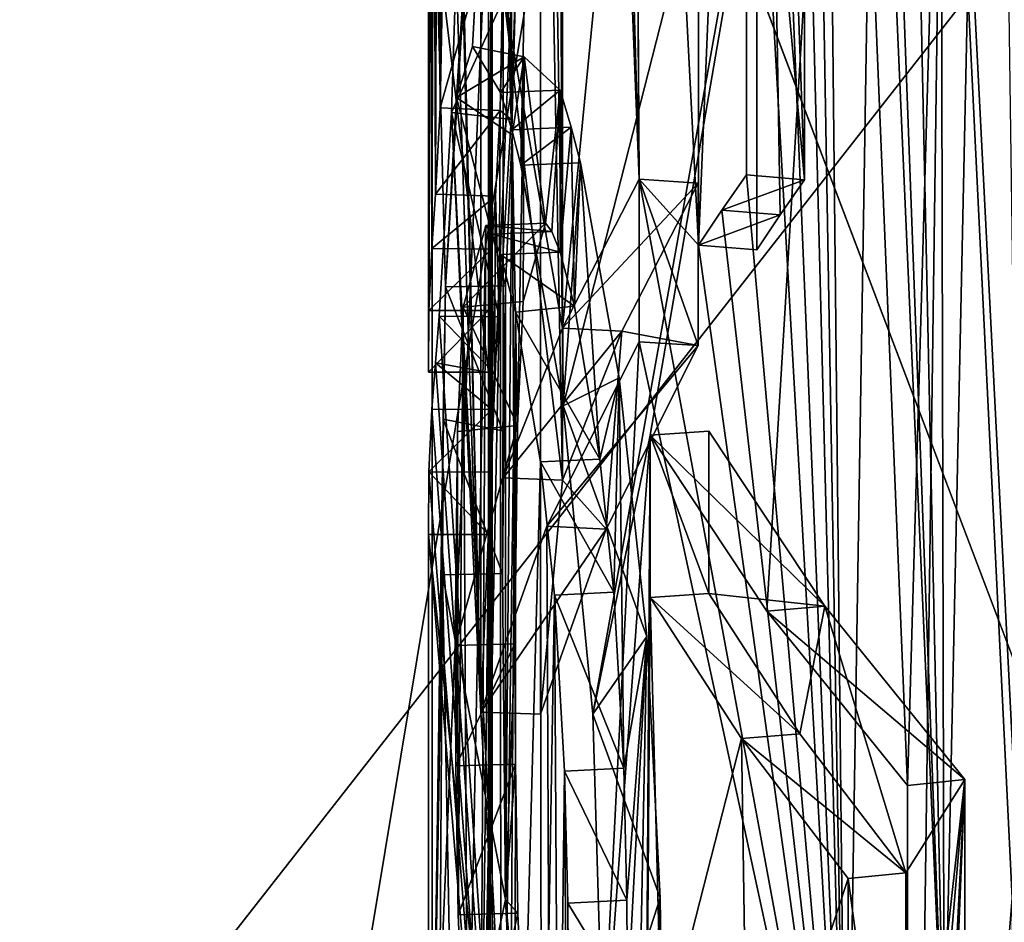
# Model space of a CAD drawing. Header units: millimetres. Extents: x -25 to 87, y -149 to 296.
# Tile 223 of 256: x -7.773 to -7.115, y 232.557 to 233.16. Entities that reach past the tile are written whole.
import ezdxf

# ---------------------------------------------------------------- set-up
doc = ezdxf.new("R2010")
doc.units = ezdxf.units.MM
doc.header["$LTSCALE"] = 65.185185
for name, color, linetype in [('1004', 7, 'CONTINUOUS'), ('1005', 7, 'CONTINUOUS'), ('1009', 7, 'CONTINUOUS'), ('1010', 7, 'CONTINUOUS'), ('1022', 7, 'CONTINUOUS'), ('1680', 7, 'CONTINUOUS'), ('1681', 7, 'CONTINUOUS'), ('1691', 7, 'CONTINUOUS'), ('1782', 7, 'CONTINUOUS'), ('1798', 7, 'CONTINUOUS'), ('1811', 7, 'CONTINUOUS'), ('1817', 7, 'CONTINUOUS'), ('1820', 7, 'CONTINUOUS'), ('1821', 7, 'CONTINUOUS'), ('1824', 7, 'CONTINUOUS'), ('1831', 7, 'CONTINUOUS'), ('1838', 7, 'CONTINUOUS'), ('1848', 7, 'CONTINUOUS'), ('1849', 7, 'CONTINUOUS'), ('1856', 7, 'CONTINUOUS'), ('1863', 7, 'CONTINUOUS'), ('1874', 7, 'CONTINUOUS'), ('1903', 7, 'CONTINUOUS'), ('1909', 7, 'CONTINUOUS'), ('1939', 7, 'CONTINUOUS'), ('1940', 7, 'CONTINUOUS'), ('1956', 7, 'CONTINUOUS'), ('1957', 7, 'CONTINUOUS'), ('1958', 7, 'CONTINUOUS'), ('1960', 7, 'CONTINUOUS'), ('1976', 7, 'CONTINUOUS'), ('1984', 7, 'CONTINUOUS'), ('2001', 7, 'CONTINUOUS'), ('2023', 7, 'CONTINUOUS'), ('2034', 7, 'CONTINUOUS'), ('2063', 7, 'CONTINUOUS'), ('2070', 7, 'CONTINUOUS'), ('2102', 7, 'CONTINUOUS'), ('2117', 7, 'CONTINUOUS'), ('2133', 7, 'CONTINUOUS'), ('2156', 7, 'CONTINUOUS'), ('2187', 7, 'CONTINUOUS'), ('2188', 7, 'CONTINUOUS'), ('2206', 7, 'CONTINUOUS'), ('2208', 7, 'CONTINUOUS'), ('2221', 7, 'CONTINUOUS'), ('3531', 7, 'CONTINUOUS')]:
    doc.layers.add(name, color=color, linetype=linetype)

msp = doc.modelspace()

# ---------------------------------------------------------------- linework, layer by layer
at = {"layer": '1004', "linetype": 'CONTINUOUS'}
for points in [[(-8.21977, 247.73372, 5.58661), (-8.21977, 228.45008, -2.1334), (-4.73276, 249.42289, 2.55063), (-8.21977, 247.73372, 5.58661)], [(-4.73276, 249.42289, 2.55063), (-8.21977, 228.45008, -2.1334), (-4.73276, 229.32263, -5.4963), (-4.73276, 249.42289, 2.55063)], [(-8.22973, 232.65319, 145.43627), (-4.75, 247.00161, 134.15367), (-8.22973, 248.97586, 137.02134), (-8.22973, 232.65319, 145.43627)], [(-6.71927, 231.97939, 143.58501), (-4.75, 247.00161, 134.15367), (-8.22973, 232.65319, 145.43627), (-6.71927, 231.97939, 143.58501)], [(-4.75, 241.41795, 16.93805), (-4.75, 225.18763, 10.44041), (-8.22973, 243.11066, 13.8957), (-4.75, 241.41795, 16.93805)], [(-8.22973, 243.11066, 13.8957), (-4.75, 225.18763, 10.44041), (-8.22973, 226.06201, 7.07045), (-8.22973, 243.11066, 13.8957)]]:
    msp.add_3dface(points, dxfattribs=at)
at = {"layer": '1005', "linetype": 'CONTINUOUS'}
for points in [[(-4.75047, 250.24173, 1.07892), (-4.75047, 229.74561, -7.12649), (-8.58782, 248.76003, 3.742), (-4.75047, 250.24173, 1.07892)], [(-8.58782, 248.76003, 3.742), (-4.75047, 229.74561, -7.12649), (-8.58782, 228.98023, -4.17664), (-8.58782, 248.76003, 3.742)], [(-8.60322, 231.93193, 143.45461), (-8.60322, 247.78003, 135.28435), (-6.86032, 231.33541, 141.81571), (-8.60322, 231.93193, 143.45461)], [(-6.86032, 231.33541, 141.81571), (-8.60322, 247.78003, 135.28435), (-4.77272, 230.88667, 140.58279), (-6.86032, 231.33541, 141.81571)], [(-4.77272, 230.88667, 140.58279), (-8.60322, 247.78003, 135.28435), (-4.77272, 246.04702, 132.76708), (-4.77272, 230.88667, 140.58279)], [(-8.60322, 242.08536, 15.7385), (-8.60322, 225.53238, 9.11169), (-4.77272, 240.59948, 18.4091), (-8.60322, 242.08536, 15.7385)], [(-4.77272, 240.59948, 18.4091), (-8.60322, 225.53238, 9.11169), (-4.77272, 224.76484, 12.06987), (-4.77272, 240.59948, 18.4091)]]:
    msp.add_3dface(points, dxfattribs=at)
at = {"layer": '1009', "linetype": 'CONTINUOUS'}
msp.add_3dface([(-6.71927, 231.97939, 143.58501), (-8.22973, 232.65319, 145.43627), (-8.22726, 230.77234, 146.11629), (-6.71927, 231.97939, 143.58501)], dxfattribs=at)
at = {"layer": '1010', "linetype": 'CONTINUOUS'}
for points in [[(-6.84101, 237.22247, 157.99025), (-8.58782, 236.62729, 156.35503), (-4.77272, 226.57758, 163.24457), (-6.84101, 237.22247, 157.99025)], [(-4.77272, 226.57758, 163.24457), (-8.58782, 236.62729, 156.35503), (-8.60015, 225.53365, 160.37637), (-4.77272, 226.57758, 163.24457)]]:
    msp.add_3dface(points, dxfattribs=at)
at = {"layer": '1022', "linetype": 'CONTINUOUS'}
for points in [[(-8.22726, 230.77234, 146.11629), (-8.22726, 234.02151, 155.04331), (-7.75, 232.39693, 150.5798), (-8.22726, 230.77234, 146.11629)], [(-7.75, 232.39693, 150.5798), (-8.22726, 234.02151, 155.04331), (-6.7117, 233.72225, 154.22111), (-7.75, 232.39693, 150.5798)]]:
    msp.add_3dface(points, dxfattribs=at)
at = {"layer": '1680', "color": 9, "linetype": 'CONTINUOUS'}
for points in [[(-7.3985, 233.06448, 149.31952), (-7.43817, 233.06273, 149.3147), (-7.40995, 232.90228, 149.1628), (-7.3985, 233.06448, 149.31952)], [(-7.37266, 232.92085, 149.17789), (-7.3985, 233.06448, 149.31952), (-7.40995, 232.90228, 149.1628), (-7.37266, 232.92085, 149.17789)], [(-7.35416, 232.74824, 149.11939), (-7.37266, 232.92085, 149.17789), (-7.40995, 232.90228, 149.1628), (-7.35416, 232.74824, 149.11939)], [(-7.39011, 232.69642, 149.10952), (-7.35416, 232.74824, 149.11939), (-7.40995, 232.90228, 149.1628), (-7.39011, 232.69642, 149.10952)], [(-7.34514, 232.57375, 149.1277), (-7.35416, 232.74824, 149.11939), (-7.39011, 232.69642, 149.10952), (-7.34514, 232.57375, 149.1277)], [(-7.38301, 232.45639, 149.15397), (-7.34514, 232.57375, 149.1277), (-7.39011, 232.69642, 149.10952), (-7.38301, 232.45639, 149.15397)], [(-7.34364, 232.4588, 149.16058), (-7.34514, 232.57375, 149.1277), (-7.38301, 232.45639, 149.15397), (-7.34364, 232.4588, 149.16058)]]:
    msp.add_3dface(points, dxfattribs=at)
at = {"layer": '1681', "color": 9, "linetype": 'CONTINUOUS'}
for points in [[(-7.45172, 233.11142, 149.4156), (-7.44429, 233.08648, 149.35785), (-7.41198, 233.11297, 149.41986), (-7.45172, 233.11142, 149.4156)], [(-7.41198, 233.11297, 149.41986), (-7.44429, 233.08648, 149.35785), (-7.40458, 233.08811, 149.36236), (-7.41198, 233.11297, 149.41986)], [(-7.44429, 233.08648, 149.35785), (-7.43817, 233.06273, 149.3147), (-7.40458, 233.08811, 149.36236), (-7.44429, 233.08648, 149.35785)], [(-7.43817, 233.06273, 149.3147), (-7.3985, 233.06448, 149.31952), (-7.40458, 233.08811, 149.36236), (-7.43817, 233.06273, 149.3147)]]:
    msp.add_3dface(points, dxfattribs=at)
at = {"layer": '1691', "color": 9, "linetype": 'CONTINUOUS'}
for points in [[(-7.35918, 233.05343, 151.88021), (-7.31993, 233.05079, 151.87296), (-7.31993, 232.94237, 151.91242), (-7.35918, 233.05343, 151.88021)], [(-7.35918, 232.945, 151.91967), (-7.35918, 233.05343, 151.88021), (-7.31993, 232.94237, 151.91242), (-7.35918, 232.945, 151.91967)]]:
    msp.add_3dface(points, dxfattribs=at)
at = {"layer": '1782', "color": 9, "linetype": 'CONTINUOUS'}
for points in [[(-7.31968, 233.94907, 151.7545), (-7.31968, 233.00937, 152.09652), (-7.28064, 233.94608, 151.74631), (-7.31968, 233.94907, 151.7545)], [(-7.28064, 233.94608, 151.74631), (-7.31968, 233.00937, 152.09652), (-7.28064, 233.00639, 152.08833), (-7.28064, 233.94608, 151.74631)]]:
    msp.add_3dface(points, dxfattribs=at)
at = {"layer": '1798', "color": 9, "linetype": 'CONTINUOUS'}
for points in [[(-7.31993, 233.05079, 151.87296), (-7.35918, 233.05343, 151.88021), (-7.41035, 232.95411, 151.60734), (-7.31993, 233.05079, 151.87296)], [(-7.31993, 233.05079, 151.87296), (-7.41035, 232.95411, 151.60734), (-7.37083, 232.95201, 151.60155), (-7.31993, 233.05079, 151.87296)], [(-7.41035, 232.95411, 151.60734), (-7.45007, 232.85419, 151.33279), (-7.37083, 232.95201, 151.60155), (-7.41035, 232.95411, 151.60734)], [(-7.45007, 232.85419, 151.33279), (-7.41034, 232.85261, 151.32846), (-7.37083, 232.95201, 151.60155), (-7.45007, 232.85419, 151.33279)]]:
    msp.add_3dface(points, dxfattribs=at)
at = {"layer": '1811', "color": 9, "linetype": 'CONTINUOUS'}
for points in [[(-7.35187, 232.88266, 148.82458), (-7.31266, 232.88537, 148.83202), (-7.31266, 232.77694, 148.87148), (-7.35187, 232.88266, 148.82458)], [(-7.35187, 232.77424, 148.86405), (-7.35187, 232.88266, 148.82458), (-7.31266, 232.77694, 148.87148), (-7.35187, 232.77424, 148.86405)]]:
    msp.add_3dface(points, dxfattribs=at)
at = {"layer": '1817', "color": 9, "linetype": 'CONTINUOUS'}
for points in [[(-7.28064, 233.94608, 151.74631), (-7.28064, 233.00639, 152.08833), (-7.26503, 233.02978, 152.15258), (-7.28064, 233.94608, 151.74631)], [(-7.24878, 233.47477, 152.06323), (-7.28064, 233.94608, 151.74631), (-7.24878, 233.05311, 152.2167), (-7.24878, 233.47477, 152.06323)], [(-7.24878, 233.05311, 152.2167), (-7.28064, 233.94608, 151.74631), (-7.26503, 233.02978, 152.15258), (-7.24878, 233.05311, 152.2167)]]:
    msp.add_3dface(points, dxfattribs=at)
at = {"layer": '1820', "color": 9, "linetype": 'CONTINUOUS'}
for points in [[(-7.44021, 232.56353, 149.94125), (-7.4801, 232.56253, 149.93852), (-7.47358, 232.41217, 149.90486), (-7.44021, 232.56353, 149.94125)], [(-7.43437, 232.42336, 149.91269), (-7.44021, 232.56353, 149.94125), (-7.47358, 232.41217, 149.90486), (-7.43437, 232.42336, 149.91269)]]:
    msp.add_3dface(points, dxfattribs=at)
at = {"layer": '1821', "color": 9, "linetype": 'CONTINUOUS'}
for points in [[(-7.48207, 232.74228, 149.90254), (-7.48172, 232.66191, 149.92647), (-7.44217, 232.74322, 149.90513), (-7.48207, 232.74228, 149.90254)], [(-7.44217, 232.74322, 149.90513), (-7.48172, 232.66191, 149.92647), (-7.44182, 232.66292, 149.92908), (-7.44217, 232.74322, 149.90513)], [(-7.48172, 232.66191, 149.92647), (-7.4801, 232.56253, 149.93852), (-7.44182, 232.66292, 149.92908), (-7.48172, 232.66191, 149.92647)], [(-7.4801, 232.56253, 149.93852), (-7.44021, 232.56353, 149.94125), (-7.44182, 232.66292, 149.92908), (-7.4801, 232.56253, 149.93852)]]:
    msp.add_3dface(points, dxfattribs=at)
at = {"layer": '1824', "color": 9, "linetype": 'CONTINUOUS'}
for points in [[(-7.49738, 233.32218, 150.03214), (-7.49738, 232.38248, 150.37416), (-7.4574, 233.32254, 150.03313), (-7.49738, 233.32218, 150.03214)], [(-7.4574, 233.32254, 150.03313), (-7.49738, 232.38248, 150.37416), (-7.4574, 232.38284, 150.37515), (-7.4574, 233.32254, 150.03313)]]:
    msp.add_3dface(points, dxfattribs=at)
at = {"layer": '1831', "color": 9, "linetype": 'CONTINUOUS'}
for points in [[(-7.31266, 232.77694, 148.87148), (-7.31266, 232.88537, 148.83202), (-7.23526, 232.7684, 148.51064), (-7.31266, 232.77694, 148.87148)], [(-7.31266, 232.77694, 148.87148), (-7.23526, 232.7684, 148.51064), (-7.25202, 232.68326, 148.6141), (-7.31266, 232.77694, 148.87148)], [(-7.25202, 232.68326, 148.6141), (-7.23526, 232.7684, 148.51064), (-7.18113, 232.59043, 148.35904), (-7.25202, 232.68326, 148.6141)], [(-7.23526, 232.7684, 148.51064), (-7.14187, 232.6528, 148.19304), (-7.18113, 232.59043, 148.35904), (-7.23526, 232.7684, 148.51064)], [(-7.18113, 231.86759, 148.62214), (-7.18113, 232.19287, 148.50375), (-7.14187, 232.6528, 148.19304), (-7.18113, 231.86759, 148.62214)], [(-7.14187, 232.6528, 148.19304), (-7.18113, 232.19287, 148.50375), (-7.18113, 232.30129, 148.46428), (-7.14187, 232.6528, 148.19304)], [(-7.14187, 231.71311, 148.53506), (-7.18113, 231.86759, 148.62214), (-7.14187, 232.6528, 148.19304), (-7.14187, 231.71311, 148.53506)], [(-7.18113, 232.59043, 148.35904), (-7.14187, 232.6528, 148.19304), (-7.18113, 232.30129, 148.46428), (-7.18113, 232.59043, 148.35904)]]:
    msp.add_3dface(points, dxfattribs=at)
at = {"layer": '1838', "color": 9, "linetype": 'CONTINUOUS'}
for points in [[(-7.49774, 233.00713, 150.5535), (-7.49973, 232.96589, 150.4402), (-7.45775, 233.0068, 150.55258), (-7.49774, 233.00713, 150.5535)], [(-7.45775, 233.0068, 150.55258), (-7.49973, 232.96589, 150.4402), (-7.45973, 232.96578, 150.43988), (-7.45775, 233.0068, 150.55258)], [(-7.49973, 232.96589, 150.4402), (-7.49978, 232.92465, 150.32688), (-7.45973, 232.96578, 150.43988), (-7.49973, 232.96589, 150.4402)], [(-7.49978, 232.92465, 150.32688), (-7.45978, 232.92475, 150.32716), (-7.45973, 232.96578, 150.43988), (-7.49978, 232.92465, 150.32688)]]:
    msp.add_3dface(points, dxfattribs=at)
at = {"layer": '1848', "color": 9, "linetype": 'CONTINUOUS'}
for points in [[(-7.48146, 233.19415, 150.85051), (-7.44159, 233.19195, 150.84787), (-7.48456, 233.09799, 150.83648), (-7.48146, 233.19415, 150.85051)], [(-7.44159, 233.19195, 150.84787), (-7.4448, 233.09342, 150.83287), (-7.48456, 233.09799, 150.83648), (-7.44159, 233.19195, 150.84787)], [(-7.45276, 232.96154, 150.72392), (-7.49272, 232.96214, 150.72557), (-7.48456, 233.09799, 150.83648), (-7.45276, 232.96154, 150.72392)], [(-7.4448, 233.09342, 150.83287), (-7.45276, 232.96154, 150.72392), (-7.48456, 233.09799, 150.83648), (-7.4448, 233.09342, 150.83287)]]:
    msp.add_3dface(points, dxfattribs=at)
at = {"layer": '1849', "color": 9, "linetype": 'CONTINUOUS'}
for points in [[(-7.49522, 232.93092, 150.67028), (-7.49272, 232.96214, 150.72557), (-7.45579, 232.9237, 150.65461), (-7.49522, 232.93092, 150.67028)], [(-7.49272, 232.96214, 150.72557), (-7.45276, 232.96154, 150.72392), (-7.45579, 232.9237, 150.65461), (-7.49272, 232.96214, 150.72557)], [(-7.49765, 232.90001, 150.59654), (-7.49522, 232.93092, 150.67028), (-7.45766, 232.89967, 150.5956), (-7.49765, 232.90001, 150.59654)], [(-7.45766, 232.89967, 150.5956), (-7.49522, 232.93092, 150.67028), (-7.45579, 232.9237, 150.65461), (-7.45766, 232.89967, 150.5956)]]:
    msp.add_3dface(points, dxfattribs=at)
at = {"layer": '1856', "color": 9, "linetype": 'CONTINUOUS'}
for points in [[(-7.18113, 232.59043, 148.35904), (-7.18113, 232.30129, 148.46428), (-7.21963, 232.58672, 148.34886), (-7.18113, 232.59043, 148.35904)], [(-7.21963, 232.58672, 148.34886), (-7.18113, 232.30129, 148.46428), (-7.21963, 232.29759, 148.4541), (-7.21963, 232.58672, 148.34886)]]:
    msp.add_3dface(points, dxfattribs=at)
at = {"layer": '1863', "color": 9, "linetype": 'CONTINUOUS'}
for points in [[(-7.44916, 233.25356, 150.69582), (-7.4448, 233.09342, 150.83287), (-7.44772, 233.48838, 150.63786), (-7.44916, 233.25356, 150.69582)], [(-7.44772, 233.48838, 150.63786), (-7.4448, 233.09342, 150.83287), (-7.44345, 233.44487, 150.72692), (-7.44772, 233.48838, 150.63786)], [(-7.4448, 233.09342, 150.83287), (-7.44159, 233.19195, 150.84787), (-7.44345, 233.44487, 150.72692), (-7.4448, 233.09342, 150.83287)], [(-7.45978, 232.92475, 150.32716), (-7.4574, 233.32254, 150.03313), (-7.45978, 232.81633, 150.36663), (-7.45978, 232.92475, 150.32716)], [(-7.4574, 233.32254, 150.03313), (-7.45978, 232.92475, 150.32716), (-7.45978, 233.26208, 150.20439), (-7.4574, 233.32254, 150.03313)], [(-7.45978, 232.81633, 150.36663), (-7.4574, 233.32254, 150.03313), (-7.45978, 232.43081, 150.50694), (-7.45978, 232.81633, 150.36663)], [(-7.45978, 232.43081, 150.50694), (-7.4574, 233.32254, 150.03313), (-7.45889, 232.4063, 150.43958), (-7.45978, 232.43081, 150.50694)], [(-7.4574, 233.32254, 150.03313), (-7.4574, 232.38284, 150.37515), (-7.45889, 232.4063, 150.43958), (-7.4574, 233.32254, 150.03313)], [(-7.4448, 233.09342, 150.83287), (-7.44916, 233.25356, 150.69582), (-7.4521, 233.09934, 150.68934), (-7.4448, 233.09342, 150.83287)], [(-7.45526, 233.04213, 150.62788), (-7.45276, 232.96154, 150.72392), (-7.4521, 233.09934, 150.68934), (-7.45526, 233.04213, 150.62788)], [(-7.45276, 232.96154, 150.72392), (-7.4448, 233.09342, 150.83287), (-7.4521, 233.09934, 150.68934), (-7.45276, 232.96154, 150.72392)], [(-7.45775, 233.0068, 150.55258), (-7.45579, 232.9237, 150.65461), (-7.45526, 233.04213, 150.62788), (-7.45775, 233.0068, 150.55258)], [(-7.45579, 232.9237, 150.65461), (-7.45276, 232.96154, 150.72392), (-7.45526, 233.04213, 150.62788), (-7.45579, 232.9237, 150.65461)], [(-7.45775, 233.0068, 150.55258), (-7.45973, 232.96578, 150.43988), (-7.45972, 232.858, 150.48112), (-7.45775, 233.0068, 150.55258)], [(-7.45766, 232.89967, 150.5956), (-7.45775, 233.0068, 150.55258), (-7.45972, 232.858, 150.48112), (-7.45766, 232.89967, 150.5956)], [(-7.45775, 233.0068, 150.55258), (-7.45766, 232.89967, 150.5956), (-7.45579, 232.9237, 150.65461), (-7.45775, 233.0068, 150.55258)], [(-7.45973, 232.96578, 150.43988), (-7.45978, 232.92475, 150.32716), (-7.45972, 232.858, 150.48112), (-7.45973, 232.96578, 150.43988)], [(-7.45972, 232.858, 150.48112), (-7.45978, 232.92475, 150.32716), (-7.45978, 232.81633, 150.36663), (-7.45972, 232.858, 150.48112)]]:
    msp.add_3dface(points, dxfattribs=at)
at = {"layer": '1874', "color": 9, "linetype": 'CONTINUOUS'}
for points in [[(-7.49738, 233.32218, 150.03214), (-7.41642, 234.13012, 148.76077), (-7.48853, 232.98158, 149.92571), (-7.49738, 233.32218, 150.03214)], [(-7.48853, 232.98158, 149.92571), (-7.41642, 234.13012, 148.76077), (-7.48123, 233.10808, 149.75658), (-7.48853, 232.98158, 149.92571)], [(-7.48123, 233.10808, 149.75658), (-7.41642, 234.13012, 148.76077), (-7.47052, 233.14197, 149.60165), (-7.48123, 233.10808, 149.75658)], [(-7.41642, 234.13012, 148.76077), (-7.45172, 233.11142, 149.4156), (-7.47052, 233.14197, 149.60165), (-7.41642, 234.13012, 148.76077)], [(-7.44429, 233.08648, 149.35785), (-7.45172, 233.11142, 149.4156), (-7.41642, 234.13012, 148.76077), (-7.44429, 233.08648, 149.35785)], [(-7.43817, 233.06273, 149.3147), (-7.44429, 233.08648, 149.35785), (-7.41642, 234.13012, 148.76077), (-7.43817, 233.06273, 149.3147)], [(-7.40995, 232.90228, 149.1628), (-7.43817, 233.06273, 149.3147), (-7.41642, 234.13012, 148.76077), (-7.40995, 232.90228, 149.1628)], [(-7.40995, 232.90228, 149.1628), (-7.41642, 234.13012, 148.76077), (-7.22099, 233.64185, 147.96995), (-7.40995, 232.90228, 149.1628)], [(-7.31968, 233.00937, 152.09652), (-7.31968, 233.94907, 151.7545), (-7.36409, 233.87609, 151.554), (-7.31968, 233.00937, 152.09652)], [(-7.35918, 233.05343, 151.88021), (-7.31968, 233.00937, 152.09652), (-7.36409, 233.87609, 151.554), (-7.35918, 233.05343, 151.88021)], [(-7.35918, 233.05343, 151.88021), (-7.36409, 233.87609, 151.554), (-7.36409, 233.76766, 151.59346), (-7.35918, 233.05343, 151.88021)], [(-7.37128, 233.4656, 151.6632), (-7.35918, 233.05343, 151.88021), (-7.36409, 233.76766, 151.59346), (-7.37128, 233.4656, 151.6632)], [(-7.465, 232.6978, 151.24048), (-7.465, 233.63749, 150.89846), (-7.48049, 233.35675, 150.8057), (-7.465, 232.6978, 151.24048)], [(-7.39011, 232.69642, 149.10952), (-7.40995, 232.90228, 149.1628), (-7.22099, 233.64185, 147.96995), (-7.39011, 232.69642, 149.10952)], [(-7.35187, 232.88266, 148.82458), (-7.39011, 232.69642, 149.10952), (-7.22099, 233.64185, 147.96995), (-7.35187, 232.88266, 148.82458)], [(-7.35187, 232.88266, 148.82458), (-7.22099, 233.64185, 147.96995), (-7.27405, 232.76506, 148.50148), (-7.35187, 232.88266, 148.82458)], [(-7.27405, 232.76506, 148.50148), (-7.22099, 233.64185, 147.96995), (-7.18016, 232.64885, 148.18218), (-7.27405, 232.76506, 148.50148)], [(-7.22099, 233.64185, 147.96995), (-7.15553, 233.50284, 147.78623), (-7.18016, 232.64885, 148.18218), (-7.22099, 233.64185, 147.96995)], [(-7.24244, 233.53743, 152.23837), (-7.22099, 232.30613, 152.76958), (-7.23414, 233.54452, 152.26833), (-7.24244, 233.53743, 152.23837)], [(-7.23414, 233.54452, 152.26833), (-7.22099, 232.30613, 152.76958), (-7.20192, 233.49755, 152.40694), (-7.23414, 233.54452, 152.26833)], [(-7.25217, 233.52589, 152.20367), (-7.22099, 232.30613, 152.76958), (-7.24244, 233.53743, 152.23837), (-7.25217, 233.52589, 152.20367)], [(-7.27025, 233.50197, 152.13797), (-7.22099, 232.30613, 152.76958), (-7.25217, 233.52589, 152.20367), (-7.27025, 233.50197, 152.13797)], [(-7.28765, 233.478, 152.07211), (-7.22099, 232.30613, 152.76958), (-7.27025, 233.50197, 152.13797), (-7.28765, 233.478, 152.07211)], [(-7.15553, 233.50284, 147.78623), (-7.1101, 232.57365, 147.97557), (-7.18016, 231.70915, 148.5242), (-7.15553, 233.50284, 147.78623)], [(-7.18016, 232.64885, 148.18218), (-7.15553, 233.50284, 147.78623), (-7.18016, 231.70915, 148.5242), (-7.18016, 232.64885, 148.18218)], [(-7.1101, 232.57365, 147.97557), (-7.15553, 233.50284, 147.78623), (-7.10369, 233.3956, 147.65618), (-7.1101, 232.57365, 147.97557)], [(-7.22099, 232.30613, 152.76958), (-7.15553, 232.44514, 152.9533), (-7.20192, 233.49755, 152.40694), (-7.22099, 232.30613, 152.76958)], [(-7.20192, 233.49755, 152.40694), (-7.15553, 232.44514, 152.9533), (-7.19374, 233.4676, 152.44758), (-7.20192, 233.49755, 152.40694)], [(-7.28765, 233.05634, 152.22558), (-7.22099, 232.30613, 152.76958), (-7.28765, 233.478, 152.07211), (-7.28765, 233.05634, 152.22558)], [(-7.37128, 233.35718, 151.70266), (-7.35918, 233.05343, 151.88021), (-7.37128, 233.4656, 151.6632), (-7.37128, 233.35718, 151.70266)], [(-7.19374, 233.4676, 152.44758), (-7.15553, 232.44514, 152.9533), (-7.17591, 233.39458, 152.53754), (-7.19374, 233.4676, 152.44758)], [(-7.17591, 233.39458, 152.53754), (-7.15553, 232.44514, 152.9533), (-7.15755, 233.31574, 152.62959), (-7.17591, 233.39458, 152.53754)], [(-7.48028, 233.33361, 150.8173), (-7.465, 232.6978, 151.24048), (-7.48049, 233.35675, 150.8057), (-7.48028, 233.33361, 150.8173)], [(-7.41523, 233.26856, 151.45918), (-7.41035, 232.95411, 151.60734), (-7.37128, 233.35718, 151.70266), (-7.41523, 233.26856, 151.45918)], [(-7.41035, 232.95411, 151.60734), (-7.35918, 233.05343, 151.88021), (-7.37128, 233.35718, 151.70266), (-7.41035, 232.95411, 151.60734)], [(-7.48018, 233.3062, 150.82873), (-7.465, 232.6978, 151.24048), (-7.48028, 233.33361, 150.8173), (-7.48018, 233.3062, 150.82873)], [(-7.49738, 232.38248, 150.37416), (-7.49738, 233.32218, 150.03214), (-7.48853, 232.98158, 149.92571), (-7.49738, 232.38248, 150.37416)], [(-7.15553, 232.44514, 152.9533), (-7.13869, 233.23684, 152.72149), (-7.15755, 233.31574, 152.62959), (-7.15553, 232.44514, 152.9533)], [(-7.48018, 233.3062, 150.82873), (-7.48146, 233.19415, 150.85051), (-7.465, 232.6978, 151.24048), (-7.48018, 233.3062, 150.82873)], [(-7.45007, 233.17947, 151.2144), (-7.41035, 232.95411, 151.60734), (-7.41523, 233.26856, 151.45918), (-7.45007, 233.17947, 151.2144)], [(-7.10369, 232.55238, 153.08334), (-7.11349, 233.26311, 152.79366), (-7.13869, 233.23684, 152.72149), (-7.10369, 232.55238, 153.08334)], [(-7.15553, 232.44514, 152.9533), (-7.10369, 232.55238, 153.08334), (-7.13869, 233.23684, 152.72149), (-7.15553, 232.44514, 152.9533)], [(-7.48146, 233.19415, 150.85051), (-7.48456, 233.09799, 150.83648), (-7.465, 232.6978, 151.24048), (-7.48146, 233.19415, 150.85051)], [(-7.45007, 232.85419, 151.33279), (-7.41035, 232.95411, 151.60734), (-7.45007, 233.17947, 151.2144), (-7.45007, 232.85419, 151.33279)], [(-7.49272, 232.96214, 150.72557), (-7.41642, 231.81786, 151.97876), (-7.48456, 233.09799, 150.83648), (-7.49272, 232.96214, 150.72557)], [(-7.48456, 233.09799, 150.83648), (-7.41642, 231.81786, 151.97876), (-7.465, 232.6978, 151.24048), (-7.48456, 233.09799, 150.83648)], [(-7.22099, 232.30613, 152.76958), (-7.35918, 233.05343, 151.88021), (-7.35918, 232.945, 151.91967), (-7.22099, 232.30613, 152.76958)], [(-7.35918, 233.05343, 151.88021), (-7.22099, 232.30613, 152.76958), (-7.31968, 233.00937, 152.09652), (-7.35918, 233.05343, 151.88021)], [(-7.30399, 233.03288, 152.16112), (-7.22099, 232.30613, 152.76958), (-7.28765, 233.05634, 152.22558), (-7.30399, 233.03288, 152.16112)], [(-7.31968, 233.00937, 152.09652), (-7.22099, 232.30613, 152.76958), (-7.30399, 233.03288, 152.16112), (-7.31968, 233.00937, 152.09652)], [(-7.49001, 232.89337, 149.98737), (-7.49738, 232.38248, 150.37416), (-7.48853, 232.98158, 149.92571), (-7.49001, 232.89337, 149.98737)], [(-7.41642, 231.81786, 151.97876), (-7.49272, 232.96214, 150.72557), (-7.49522, 232.93092, 150.67028), (-7.41642, 231.81786, 151.97876)], [(-7.41642, 231.81786, 151.97876), (-7.35918, 232.945, 151.91967), (-7.42089, 232.82184, 151.58129), (-7.41642, 231.81786, 151.97876)], [(-7.41642, 231.81786, 151.97876), (-7.22099, 232.30613, 152.76958), (-7.35918, 232.945, 151.91967), (-7.41642, 231.81786, 151.97876)], [(-7.41642, 231.81786, 151.97876), (-7.49522, 232.93092, 150.67028), (-7.49765, 232.90001, 150.59654), (-7.41642, 231.81786, 151.97876)], [(-7.41642, 231.81786, 151.97876), (-7.49765, 232.90001, 150.59654), (-7.49972, 232.85812, 150.48145), (-7.41642, 231.81786, 151.97876)], [(-7.49049, 232.78948, 150.03516), (-7.49738, 232.38248, 150.37416), (-7.49001, 232.89337, 149.98737), (-7.49049, 232.78948, 150.03516)], [(-7.38301, 232.45639, 149.15397), (-7.39011, 232.69642, 149.10952), (-7.35187, 232.88266, 148.82458), (-7.38301, 232.45639, 149.15397)], [(-7.38301, 232.45639, 149.15397), (-7.35187, 232.88266, 148.82458), (-7.3569, 232.05999, 149.15077), (-7.38301, 232.45639, 149.15397)], [(-7.35187, 232.88266, 148.82458), (-7.35187, 232.77424, 148.86405), (-7.3569, 232.05999, 149.15077), (-7.35187, 232.88266, 148.82458)], [(-7.49978, 232.81622, 150.36634), (-7.41642, 231.81786, 151.97876), (-7.49972, 232.85812, 150.48145), (-7.49978, 232.81622, 150.36634)], [(-7.465, 232.6978, 151.24048), (-7.41642, 231.81786, 151.97876), (-7.42089, 232.82184, 151.58129), (-7.465, 232.6978, 151.24048)], [(-7.49978, 232.43071, 150.50666), (-7.41642, 231.81786, 151.97876), (-7.49978, 232.81622, 150.36634), (-7.49978, 232.43071, 150.50666)], [(-7.49948, 231.33706, 150.87132), (-7.49738, 232.38248, 150.37416), (-7.49049, 232.78948, 150.03516), (-7.49948, 231.33706, 150.87132)], [(-7.48332, 232.40804, 150.04378), (-7.49948, 231.33706, 150.87132), (-7.49049, 232.78948, 150.03516), (-7.48332, 232.40804, 150.04378)], [(-7.3569, 232.05999, 149.15077), (-7.35187, 232.77424, 148.86405), (-7.34417, 232.47221, 148.93387), (-7.3569, 232.05999, 149.15077)], [(-7.34417, 232.47221, 148.93387), (-7.35187, 232.77424, 148.86405), (-7.29091, 232.68005, 148.60529), (-7.34417, 232.47221, 148.93387)], [(-7.28637, 232.38453, 148.69296), (-7.34417, 232.47221, 148.93387), (-7.29091, 232.68005, 148.60529), (-7.28637, 232.38453, 148.69296)], [(-7.21963, 232.58672, 148.34886), (-7.28637, 232.38453, 148.69296), (-7.29091, 232.68005, 148.60529), (-7.21963, 232.58672, 148.34886)], [(-7.21963, 232.58672, 148.34886), (-7.21963, 232.29759, 148.4541), (-7.28637, 232.38453, 148.69296), (-7.21963, 232.58672, 148.34886)], [(-7.18016, 231.70915, 148.5242), (-7.1101, 232.57365, 147.97557), (-7.1101, 231.63395, 148.31759), (-7.18016, 231.70915, 148.5242)]]:
    msp.add_3dface(points, dxfattribs=at)
at = {"layer": '1903', "color": 9, "linetype": 'CONTINUOUS'}
for points in [[(-7.465, 233.63749, 150.89846), (-7.465, 232.6978, 151.24048), (-7.42518, 233.63617, 150.89484), (-7.465, 233.63749, 150.89846)], [(-7.42518, 233.63617, 150.89484), (-7.465, 232.6978, 151.24048), (-7.42518, 232.69648, 151.23686), (-7.42518, 233.63617, 150.89484)]]:
    msp.add_3dface(points, dxfattribs=at)
at = {"layer": '1909', "color": 9, "linetype": 'CONTINUOUS'}
for points in [[(-7.14187, 231.71311, 148.53506), (-7.14187, 232.6528, 148.19304), (-7.18016, 231.70915, 148.5242), (-7.14187, 231.71311, 148.53506)], [(-7.14187, 232.6528, 148.19304), (-7.18016, 232.64885, 148.18218), (-7.18016, 231.70915, 148.5242), (-7.14187, 232.6528, 148.19304)]]:
    msp.add_3dface(points, dxfattribs=at)
at = {"layer": '1939', "color": 9, "linetype": 'CONTINUOUS'}
for points in [[(-7.4217, 233.02401, 149.54818), (-7.4615, 233.02263, 149.54438), (-7.47672, 232.96804, 149.74357), (-7.4217, 233.02401, 149.54818)], [(-7.43663, 232.97181, 149.74269), (-7.4217, 233.02401, 149.54818), (-7.47672, 232.96804, 149.74357), (-7.43663, 232.97181, 149.74269)], [(-7.48054, 232.8851, 149.82756), (-7.44057, 232.88909, 149.82802), (-7.47672, 232.96804, 149.74357), (-7.48054, 232.8851, 149.82756)], [(-7.44057, 232.88909, 149.82802), (-7.43663, 232.97181, 149.74269), (-7.47672, 232.96804, 149.74357), (-7.44057, 232.88909, 149.82802)], [(-7.48207, 232.74228, 149.90254), (-7.44217, 232.74322, 149.90513), (-7.44057, 232.88909, 149.82802), (-7.48207, 232.74228, 149.90254)], [(-7.48207, 232.74228, 149.90254), (-7.44057, 232.88909, 149.82802), (-7.48054, 232.8851, 149.82756), (-7.48207, 232.74228, 149.90254)]]:
    msp.add_3dface(points, dxfattribs=at)
at = {"layer": '1940', "color": 9, "linetype": 'CONTINUOUS'}
for points in [[(-7.4615, 233.02263, 149.54438), (-7.4217, 233.02401, 149.54818), (-7.41764, 233.0185, 149.50876), (-7.4615, 233.02263, 149.54438)], [(-7.45728, 233.01678, 149.50357), (-7.4615, 233.02263, 149.54438), (-7.41764, 233.0185, 149.50876), (-7.45728, 233.01678, 149.50357)], [(-7.41207, 233.00481, 149.46006), (-7.45728, 233.01678, 149.50357), (-7.41764, 233.0185, 149.50876), (-7.41207, 233.00481, 149.46006)], [(-7.45181, 233.00326, 149.45581), (-7.45728, 233.01678, 149.50357), (-7.41207, 233.00481, 149.46006), (-7.45181, 233.00326, 149.45581)]]:
    msp.add_3dface(points, dxfattribs=at)
at = {"layer": '1956', "color": 9, "linetype": 'CONTINUOUS'}
for points in [[(-7.45181, 233.00326, 149.45581), (-7.41207, 233.00481, 149.46006), (-7.40249, 232.96872, 149.38783), (-7.45181, 233.00326, 149.45581)], [(-7.45181, 233.00326, 149.45581), (-7.40249, 232.96872, 149.38783), (-7.4417, 232.96482, 149.37987), (-7.45181, 233.00326, 149.45581)], [(-7.40249, 232.96872, 149.38783), (-7.38559, 232.86668, 149.29036), (-7.4417, 232.96482, 149.37987), (-7.40249, 232.96872, 149.38783)], [(-7.38559, 232.86668, 149.29036), (-7.42519, 232.86476, 149.28507), (-7.4417, 232.96482, 149.37987), (-7.38559, 232.86668, 149.29036)]]:
    msp.add_3dface(points, dxfattribs=at)
at = {"layer": '1957', "color": 9, "linetype": 'CONTINUOUS'}
for points in [[(-7.42519, 232.86476, 149.28507), (-7.38559, 232.86668, 149.29036), (-7.37616, 232.7778, 149.25428), (-7.42519, 232.86476, 149.28507)], [(-7.41571, 232.77584, 149.24868), (-7.42519, 232.86476, 149.28507), (-7.37616, 232.7778, 149.25428), (-7.41571, 232.77584, 149.24868)], [(-7.36955, 232.66041, 149.25142), (-7.41571, 232.77584, 149.24868), (-7.37616, 232.7778, 149.25428), (-7.36955, 232.66041, 149.25142)], [(-7.40907, 232.65828, 149.24559), (-7.41571, 232.77584, 149.24868), (-7.36955, 232.66041, 149.25142), (-7.40907, 232.65828, 149.24559)]]:
    msp.add_3dface(points, dxfattribs=at)
at = {"layer": '1958', "color": 9, "linetype": 'CONTINUOUS'}
for points in [[(-7.40907, 232.65828, 149.24559), (-7.36955, 232.66041, 149.25142), (-7.36746, 232.57218, 149.26944), (-7.40907, 232.65828, 149.24559)], [(-7.40696, 232.57018, 149.26349), (-7.40907, 232.65828, 149.24559), (-7.36746, 232.57218, 149.26944), (-7.40696, 232.57018, 149.26349)], [(-7.36702, 232.5046, 149.2911), (-7.40696, 232.57018, 149.26349), (-7.36746, 232.57218, 149.26944), (-7.36702, 232.5046, 149.2911)], [(-7.36702, 232.5046, 149.2911), (-7.40652, 232.50244, 149.28518), (-7.40696, 232.57018, 149.26349), (-7.36702, 232.5046, 149.2911)]]:
    msp.add_3dface(points, dxfattribs=at)
at = {"layer": '1960', "color": 9, "linetype": 'CONTINUOUS'}
for points in [[(-7.45978, 233.26208, 150.20439), (-7.45978, 232.92475, 150.32716), (-7.49978, 233.26198, 150.2041), (-7.45978, 233.26208, 150.20439)], [(-7.45978, 232.92475, 150.32716), (-7.49978, 232.92465, 150.32688), (-7.49978, 233.26198, 150.2041), (-7.45978, 232.92475, 150.32716)]]:
    msp.add_3dface(points, dxfattribs=at)
at = {"layer": '1976', "color": 9, "linetype": 'CONTINUOUS'}
for points in [[(-7.49765, 232.90001, 150.59654), (-7.45766, 232.89967, 150.5956), (-7.49972, 232.85812, 150.48145), (-7.49765, 232.90001, 150.59654)], [(-7.45766, 232.89967, 150.5956), (-7.45972, 232.858, 150.48112), (-7.49972, 232.85812, 150.48145), (-7.45766, 232.89967, 150.5956)], [(-7.45978, 232.81633, 150.36663), (-7.49978, 232.81622, 150.36634), (-7.49972, 232.85812, 150.48145), (-7.45978, 232.81633, 150.36663)], [(-7.45972, 232.858, 150.48112), (-7.45978, 232.81633, 150.36663), (-7.49972, 232.85812, 150.48145), (-7.45972, 232.858, 150.48112)]]:
    msp.add_3dface(points, dxfattribs=at)
at = {"layer": '1984', "color": 9, "linetype": 'CONTINUOUS'}
for points in [[(-7.35918, 232.945, 151.91967), (-7.31993, 232.94237, 151.91242), (-7.42089, 232.82184, 151.58129), (-7.35918, 232.945, 151.91967)], [(-7.42089, 232.82184, 151.58129), (-7.31993, 232.94237, 151.91242), (-7.38132, 232.81986, 151.57584), (-7.42089, 232.82184, 151.58129)], [(-7.465, 232.6978, 151.24048), (-7.42089, 232.82184, 151.58129), (-7.38132, 232.81986, 151.57584), (-7.465, 232.6978, 151.24048)], [(-7.42518, 232.69648, 151.23686), (-7.465, 232.6978, 151.24048), (-7.38132, 232.81986, 151.57584), (-7.42518, 232.69648, 151.23686)]]:
    msp.add_3dface(points, dxfattribs=at)
at = {"layer": '2001', "color": 9, "linetype": 'CONTINUOUS'}
for points in [[(-7.41034, 232.85261, 151.32846), (-7.45007, 232.85419, 151.33279), (-7.45007, 233.17947, 151.2144), (-7.41034, 232.85261, 151.32846)], [(-7.41034, 232.85261, 151.32846), (-7.45007, 233.17947, 151.2144), (-7.41034, 233.17789, 151.21007), (-7.41034, 232.85261, 151.32846)]]:
    msp.add_3dface(points, dxfattribs=at)
at = {"layer": '2023', "color": 9, "linetype": 'CONTINUOUS'}
for points in [[(-7.43596, 233.13505, 149.67437), (-7.44057, 232.88909, 149.82802), (-7.444, 233.08298, 149.81038), (-7.43596, 233.13505, 149.67437)], [(-7.43663, 232.97181, 149.74269), (-7.44057, 232.88909, 149.82802), (-7.43596, 233.13505, 149.67437), (-7.43663, 232.97181, 149.74269)], [(-7.4217, 233.02401, 149.54818), (-7.43663, 232.97181, 149.74269), (-7.43596, 233.13505, 149.67437), (-7.4217, 233.02401, 149.54818)], [(-7.41198, 233.11297, 149.41986), (-7.4217, 233.02401, 149.54818), (-7.43596, 233.13505, 149.67437), (-7.41198, 233.11297, 149.41986)], [(-7.4217, 233.02401, 149.54818), (-7.41198, 233.11297, 149.41986), (-7.41764, 233.0185, 149.50876), (-7.4217, 233.02401, 149.54818)], [(-7.41198, 233.11297, 149.41986), (-7.41207, 233.00481, 149.46006), (-7.41764, 233.0185, 149.50876), (-7.41198, 233.11297, 149.41986)], [(-7.41198, 233.11297, 149.41986), (-7.40458, 233.08811, 149.36236), (-7.41207, 233.00481, 149.46006), (-7.41198, 233.11297, 149.41986)], [(-7.41207, 233.00481, 149.46006), (-7.40458, 233.08811, 149.36236), (-7.40249, 232.96872, 149.38783), (-7.41207, 233.00481, 149.46006)], [(-7.40458, 233.08811, 149.36236), (-7.3985, 233.06448, 149.31952), (-7.40249, 232.96872, 149.38783), (-7.40458, 233.08811, 149.36236)], [(-7.44856, 232.57268, 150.07627), (-7.44859, 232.98233, 149.92778), (-7.444, 233.08298, 149.81038), (-7.44856, 232.57268, 150.07627)], [(-7.44217, 232.74322, 149.90513), (-7.44856, 232.57268, 150.07627), (-7.444, 233.08298, 149.81038), (-7.44217, 232.74322, 149.90513)], [(-7.44057, 232.88909, 149.82802), (-7.44217, 232.74322, 149.90513), (-7.444, 233.08298, 149.81038), (-7.44057, 232.88909, 149.82802)], [(-7.3985, 233.06448, 149.31952), (-7.38559, 232.86668, 149.29036), (-7.40249, 232.96872, 149.38783), (-7.3985, 233.06448, 149.31952)], [(-7.3985, 233.06448, 149.31952), (-7.37266, 232.92085, 149.17789), (-7.38559, 232.86668, 149.29036), (-7.3985, 233.06448, 149.31952)], [(-7.45015, 232.88556, 149.99408), (-7.44859, 232.98233, 149.92778), (-7.45054, 232.79017, 150.03705), (-7.45015, 232.88556, 149.99408)], [(-7.45054, 232.79017, 150.03705), (-7.44859, 232.98233, 149.92778), (-7.44856, 232.57268, 150.07627), (-7.45054, 232.79017, 150.03705)], [(-7.38559, 232.86668, 149.29036), (-7.37266, 232.92085, 149.17789), (-7.37616, 232.7778, 149.25428), (-7.38559, 232.86668, 149.29036)], [(-7.37266, 232.92085, 149.17789), (-7.36955, 232.66041, 149.25142), (-7.37616, 232.7778, 149.25428), (-7.37266, 232.92085, 149.17789)], [(-7.37266, 232.92085, 149.17789), (-7.35416, 232.74824, 149.11939), (-7.36955, 232.66041, 149.25142), (-7.37266, 232.92085, 149.17789)], [(-7.44217, 232.74322, 149.90513), (-7.44182, 232.66292, 149.92908), (-7.44856, 232.57268, 150.07627), (-7.44217, 232.74322, 149.90513)], [(-7.36955, 232.66041, 149.25142), (-7.35416, 232.74824, 149.11939), (-7.36746, 232.57218, 149.26944), (-7.36955, 232.66041, 149.25142)], [(-7.35416, 232.74824, 149.11939), (-7.36702, 232.5046, 149.2911), (-7.36746, 232.57218, 149.26944), (-7.35416, 232.74824, 149.11939)], [(-7.36702, 232.5046, 149.2911), (-7.35416, 232.74824, 149.11939), (-7.36521, 232.16909, 149.40121), (-7.36702, 232.5046, 149.2911)], [(-7.35416, 232.74824, 149.11939), (-7.34514, 232.57375, 149.1277), (-7.36521, 232.16909, 149.40121), (-7.35416, 232.74824, 149.11939)], [(-7.44182, 232.66292, 149.92908), (-7.44021, 232.56353, 149.94125), (-7.44856, 232.57268, 150.07627), (-7.44182, 232.66292, 149.92908)], [(-7.44021, 232.56353, 149.94125), (-7.43437, 232.42336, 149.91269), (-7.44856, 232.57268, 150.07627), (-7.44021, 232.56353, 149.94125)], [(-7.44856, 232.57268, 150.07627), (-7.43437, 232.42336, 149.91269), (-7.43238, 232.26028, 149.947), (-7.44856, 232.57268, 150.07627)], [(-7.34514, 232.57375, 149.1277), (-7.34364, 232.4588, 149.16058), (-7.36521, 232.16909, 149.40121), (-7.34514, 232.57375, 149.1277)]]:
    msp.add_3dface(points, dxfattribs=at)
at = {"layer": '2034', "color": 9, "linetype": 'CONTINUOUS'}
for points in [[(-7.4615, 233.02263, 149.54438), (-7.47358, 232.41217, 149.90486), (-7.47672, 232.96804, 149.74357), (-7.4615, 233.02263, 149.54438)], [(-7.46572, 232.32697, 149.84303), (-7.47358, 232.41217, 149.90486), (-7.4615, 233.02263, 149.54438), (-7.46572, 232.32697, 149.84303)], [(-7.46572, 232.32697, 149.84303), (-7.4615, 233.02263, 149.54438), (-7.45728, 233.01678, 149.50357), (-7.46572, 232.32697, 149.84303)], [(-7.46572, 232.32697, 149.84303), (-7.45728, 233.01678, 149.50357), (-7.45181, 233.00326, 149.45581), (-7.46572, 232.32697, 149.84303)], [(-7.45158, 232.25565, 149.7258), (-7.46572, 232.32697, 149.84303), (-7.45181, 233.00326, 149.45581), (-7.45158, 232.25565, 149.7258)], [(-7.45158, 232.25565, 149.7258), (-7.45181, 233.00326, 149.45581), (-7.4417, 232.96482, 149.37987), (-7.45158, 232.25565, 149.7258)], [(-7.4801, 232.56253, 149.93852), (-7.48054, 232.8851, 149.82756), (-7.47672, 232.96804, 149.74357), (-7.4801, 232.56253, 149.93852)], [(-7.47358, 232.41217, 149.90486), (-7.4801, 232.56253, 149.93852), (-7.47672, 232.96804, 149.74357), (-7.47358, 232.41217, 149.90486)], [(-7.4465, 232.24338, 149.68407), (-7.45158, 232.25565, 149.7258), (-7.4417, 232.96482, 149.37987), (-7.4465, 232.24338, 149.68407)], [(-7.44212, 232.23687, 149.64842), (-7.4465, 232.24338, 149.68407), (-7.4417, 232.96482, 149.37987), (-7.44212, 232.23687, 149.64842)], [(-7.42519, 232.86476, 149.28507), (-7.44212, 232.23687, 149.64842), (-7.4417, 232.96482, 149.37987), (-7.42519, 232.86476, 149.28507)], [(-7.48172, 232.66191, 149.92647), (-7.48207, 232.74228, 149.90254), (-7.48054, 232.8851, 149.82756), (-7.48172, 232.66191, 149.92647)], [(-7.4801, 232.56253, 149.93852), (-7.48172, 232.66191, 149.92647), (-7.48054, 232.8851, 149.82756), (-7.4801, 232.56253, 149.93852)], [(-7.42445, 232.2564, 149.50096), (-7.44212, 232.23687, 149.64842), (-7.42519, 232.86476, 149.28507), (-7.42445, 232.2564, 149.50096)], [(-7.42445, 232.2564, 149.50096), (-7.42519, 232.86476, 149.28507), (-7.41571, 232.77584, 149.24868), (-7.42445, 232.2564, 149.50096)], [(-7.41299, 232.32555, 149.39356), (-7.42445, 232.2564, 149.50096), (-7.41571, 232.77584, 149.24868), (-7.41299, 232.32555, 149.39356)], [(-7.41299, 232.32555, 149.39356), (-7.41571, 232.77584, 149.24868), (-7.40907, 232.65828, 149.24559), (-7.41299, 232.32555, 149.39356)], [(-7.4075, 232.42394, 149.32032), (-7.41299, 232.32555, 149.39356), (-7.40907, 232.65828, 149.24559), (-7.4075, 232.42394, 149.32032)], [(-7.4075, 232.42394, 149.32032), (-7.40907, 232.65828, 149.24559), (-7.40696, 232.57018, 149.26349), (-7.4075, 232.42394, 149.32032)], [(-7.40652, 232.50244, 149.28518), (-7.4075, 232.42394, 149.32032), (-7.40696, 232.57018, 149.26349), (-7.40652, 232.50244, 149.28518)]]:
    msp.add_3dface(points, dxfattribs=at)
at = {"layer": '2063', "color": 9, "linetype": 'CONTINUOUS'}
for points in [[(-7.35187, 232.77424, 148.86405), (-7.31266, 232.77694, 148.87148), (-7.25202, 232.68326, 148.6141), (-7.35187, 232.77424, 148.86405)], [(-7.35187, 232.77424, 148.86405), (-7.25202, 232.68326, 148.6141), (-7.29091, 232.68005, 148.60529), (-7.35187, 232.77424, 148.86405)], [(-7.25202, 232.68326, 148.6141), (-7.18113, 232.59043, 148.35904), (-7.29091, 232.68005, 148.60529), (-7.25202, 232.68326, 148.6141)], [(-7.18113, 232.59043, 148.35904), (-7.21963, 232.58672, 148.34886), (-7.29091, 232.68005, 148.60529), (-7.18113, 232.59043, 148.35904)]]:
    msp.add_3dface(points, dxfattribs=at)
at = {"layer": '2070', "color": 9, "linetype": 'CONTINUOUS'}
for points in [[(-7.49413, 233.37473, 150.53966), (-7.49627, 233.36128, 150.48035), (-7.49518, 233.04352, 150.63067), (-7.49413, 233.37473, 150.53966)], [(-7.49201, 233.10119, 150.69181), (-7.49413, 233.37473, 150.53966), (-7.49518, 233.04352, 150.63067), (-7.49201, 233.10119, 150.69181)], [(-7.4913, 233.35765, 150.61452), (-7.49413, 233.37473, 150.53966), (-7.49201, 233.10119, 150.69181), (-7.4913, 233.35765, 150.61452)], [(-7.49627, 233.36128, 150.48035), (-7.4978, 233.34364, 150.42847), (-7.49774, 233.00713, 150.5535), (-7.49627, 233.36128, 150.48035)], [(-7.49627, 233.36128, 150.48035), (-7.49774, 233.00713, 150.5535), (-7.49518, 233.04352, 150.63067), (-7.49627, 233.36128, 150.48035)], [(-7.4891, 233.2543, 150.69784), (-7.4913, 233.35765, 150.61452), (-7.49201, 233.10119, 150.69181), (-7.4891, 233.2543, 150.69784)], [(-7.49973, 232.96589, 150.4402), (-7.4978, 233.34364, 150.42847), (-7.49974, 233.30281, 150.31629), (-7.49973, 232.96589, 150.4402)], [(-7.4978, 233.34364, 150.42847), (-7.49973, 232.96589, 150.4402), (-7.49774, 233.00713, 150.5535), (-7.4978, 233.34364, 150.42847)], [(-7.49973, 232.96589, 150.4402), (-7.49974, 233.30281, 150.31629), (-7.49978, 233.26198, 150.2041), (-7.49973, 232.96589, 150.4402)], [(-7.49978, 232.92465, 150.32688), (-7.49973, 232.96589, 150.4402), (-7.49978, 233.26198, 150.2041), (-7.49978, 232.92465, 150.32688)]]:
    msp.add_3dface(points, dxfattribs=at)
at = {"layer": '2102', "color": 9, "linetype": 'CONTINUOUS'}
for points in [[(-7.24878, 233.05311, 152.2167), (-7.30399, 233.03288, 152.16112), (-7.28765, 233.05634, 152.22558), (-7.24878, 233.05311, 152.2167)], [(-7.24878, 233.05311, 152.2167), (-7.26503, 233.02978, 152.15258), (-7.30399, 233.03288, 152.16112), (-7.24878, 233.05311, 152.2167)], [(-7.26503, 233.02978, 152.15258), (-7.31968, 233.00937, 152.09652), (-7.30399, 233.03288, 152.16112), (-7.26503, 233.02978, 152.15258)], [(-7.28064, 233.00639, 152.08833), (-7.31968, 233.00937, 152.09652), (-7.26503, 233.02978, 152.15258), (-7.28064, 233.00639, 152.08833)]]:
    msp.add_3dface(points, dxfattribs=at)
at = {"layer": '2117', "color": 9, "linetype": 'CONTINUOUS'}
for points in [[(-7.49049, 232.78948, 150.03516), (-7.45054, 232.79017, 150.03705), (-7.44856, 232.57268, 150.07627), (-7.49049, 232.78948, 150.03516)], [(-7.48332, 232.40804, 150.04378), (-7.49049, 232.78948, 150.03516), (-7.44856, 232.57268, 150.07627), (-7.48332, 232.40804, 150.04378)], [(-7.48332, 232.40804, 150.04378), (-7.44856, 232.57268, 150.07627), (-7.43238, 232.26028, 149.947), (-7.48332, 232.40804, 150.04378)]]:
    msp.add_3dface(points, dxfattribs=at)
at = {"layer": '2133', "color": 9, "linetype": 'CONTINUOUS'}
for points in [[(-7.44916, 233.25356, 150.69582), (-7.4891, 233.2543, 150.69784), (-7.49201, 233.10119, 150.69181), (-7.44916, 233.25356, 150.69582)], [(-7.4521, 233.09934, 150.68934), (-7.44916, 233.25356, 150.69582), (-7.49201, 233.10119, 150.69181), (-7.4521, 233.09934, 150.68934)], [(-7.4521, 233.09934, 150.68934), (-7.49201, 233.10119, 150.69181), (-7.49518, 233.04352, 150.63067), (-7.4521, 233.09934, 150.68934)], [(-7.45526, 233.04213, 150.62788), (-7.4521, 233.09934, 150.68934), (-7.49518, 233.04352, 150.63067), (-7.45526, 233.04213, 150.62788)], [(-7.49774, 233.00713, 150.5535), (-7.45526, 233.04213, 150.62788), (-7.49518, 233.04352, 150.63067), (-7.49774, 233.00713, 150.5535)], [(-7.49774, 233.00713, 150.5535), (-7.45775, 233.0068, 150.55258), (-7.45526, 233.04213, 150.62788), (-7.49774, 233.00713, 150.5535)]]:
    msp.add_3dface(points, dxfattribs=at)
at = {"layer": '2156', "color": 9, "linetype": 'CONTINUOUS'}
for points in [[(-7.31266, 232.88537, 148.83202), (-7.35187, 232.88266, 148.82458), (-7.23526, 232.7684, 148.51064), (-7.31266, 232.88537, 148.83202)], [(-7.23526, 232.7684, 148.51064), (-7.35187, 232.88266, 148.82458), (-7.27405, 232.76506, 148.50148), (-7.23526, 232.7684, 148.51064)], [(-7.14187, 232.6528, 148.19304), (-7.23526, 232.7684, 148.51064), (-7.27405, 232.76506, 148.50148), (-7.14187, 232.6528, 148.19304)], [(-7.14187, 232.6528, 148.19304), (-7.27405, 232.76506, 148.50148), (-7.18016, 232.64885, 148.18218), (-7.14187, 232.6528, 148.19304)]]:
    msp.add_3dface(points, dxfattribs=at)
at = {"layer": '2187', "color": 9, "linetype": 'CONTINUOUS'}
for points in [[(-7.48123, 233.10808, 149.75658), (-7.47052, 233.14197, 149.60165), (-7.43596, 233.13505, 149.67437), (-7.48123, 233.10808, 149.75658)], [(-7.47052, 233.14197, 149.60165), (-7.45172, 233.11142, 149.4156), (-7.43596, 233.13505, 149.67437), (-7.47052, 233.14197, 149.60165)], [(-7.48123, 233.10808, 149.75658), (-7.43596, 233.13505, 149.67437), (-7.444, 233.08298, 149.81038), (-7.48123, 233.10808, 149.75658)], [(-7.45172, 233.11142, 149.4156), (-7.41198, 233.11297, 149.41986), (-7.43596, 233.13505, 149.67437), (-7.45172, 233.11142, 149.4156)], [(-7.48853, 232.98158, 149.92571), (-7.48123, 233.10808, 149.75658), (-7.44859, 232.98233, 149.92778), (-7.48853, 232.98158, 149.92571)], [(-7.44859, 232.98233, 149.92778), (-7.48123, 233.10808, 149.75658), (-7.444, 233.08298, 149.81038), (-7.44859, 232.98233, 149.92778)]]:
    msp.add_3dface(points, dxfattribs=at)
at = {"layer": '2188', "color": 9, "linetype": 'CONTINUOUS'}
for points in [[(-7.49001, 232.89337, 149.98737), (-7.48853, 232.98158, 149.92571), (-7.45015, 232.88556, 149.99408), (-7.49001, 232.89337, 149.98737)], [(-7.48853, 232.98158, 149.92571), (-7.44859, 232.98233, 149.92778), (-7.45015, 232.88556, 149.99408), (-7.48853, 232.98158, 149.92571)], [(-7.49049, 232.78948, 150.03516), (-7.49001, 232.89337, 149.98737), (-7.45054, 232.79017, 150.03705), (-7.49049, 232.78948, 150.03516)], [(-7.49001, 232.89337, 149.98737), (-7.45015, 232.88556, 149.99408), (-7.45054, 232.79017, 150.03705), (-7.49001, 232.89337, 149.98737)]]:
    msp.add_3dface(points, dxfattribs=at)
at = {"layer": '2206', "color": 9, "linetype": 'CONTINUOUS'}
for points in [[(-7.24878, 233.47477, 152.06323), (-7.24878, 233.05311, 152.2167), (-7.28765, 233.478, 152.07211), (-7.24878, 233.47477, 152.06323)], [(-7.24878, 233.05311, 152.2167), (-7.28765, 233.05634, 152.22558), (-7.28765, 233.478, 152.07211), (-7.24878, 233.05311, 152.2167)]]:
    msp.add_3dface(points, dxfattribs=at)
at = {"layer": '2208', "color": 9, "linetype": 'CONTINUOUS'}
for points in [[(-7.41034, 232.85261, 151.32846), (-7.42518, 233.63617, 150.89484), (-7.42518, 232.69648, 151.23686), (-7.41034, 232.85261, 151.32846)], [(-7.42518, 233.63617, 150.89484), (-7.41034, 232.85261, 151.32846), (-7.41034, 233.17789, 151.21007), (-7.42518, 233.63617, 150.89484)], [(-7.31993, 232.94237, 151.91242), (-7.31993, 233.05079, 151.87296), (-7.37083, 232.95201, 151.60155), (-7.31993, 232.94237, 151.91242)], [(-7.37083, 232.95201, 151.60155), (-7.41034, 232.85261, 151.32846), (-7.38132, 232.81986, 151.57584), (-7.37083, 232.95201, 151.60155)], [(-7.31993, 232.94237, 151.91242), (-7.37083, 232.95201, 151.60155), (-7.38132, 232.81986, 151.57584), (-7.31993, 232.94237, 151.91242)], [(-7.41034, 232.85261, 151.32846), (-7.42518, 232.69648, 151.23686), (-7.38132, 232.81986, 151.57584), (-7.41034, 232.85261, 151.32846)]]:
    msp.add_3dface(points, dxfattribs=at)
at = {"layer": '2221', "color": 9, "linetype": 'CONTINUOUS'}
for points in [[(-7.45978, 232.81633, 150.36663), (-7.45978, 232.43081, 150.50694), (-7.49978, 232.81622, 150.36634), (-7.45978, 232.81633, 150.36663)], [(-7.45978, 232.43081, 150.50694), (-7.49978, 232.43071, 150.50666), (-7.49978, 232.81622, 150.36634), (-7.45978, 232.43081, 150.50694)]]:
    msp.add_3dface(points, dxfattribs=at)
at = {"layer": '3531', "linetype": 'CONTINUOUS'}
for points in [[(-7.75, 232.39693, 150.5798), (-6.7117, 233.72225, 154.22111), (-7.75, 227.72507, 152.28247), (-7.75, 232.39693, 150.5798)], [(-6.7117, 233.72225, 154.22111), (-7.63195, 228.21074, 153.53747), (-7.75, 227.72507, 152.28247), (-6.7117, 233.72225, 154.22111)], [(-6.7117, 233.72225, 154.22111), (-7.28209, 228.68344, 154.7537), (-7.63195, 228.21074, 153.53747), (-6.7117, 233.72225, 154.22111)], [(-6.7117, 233.72225, 154.22111), (-6.71107, 229.12879, 155.89414), (-7.28209, 228.68344, 154.7537), (-6.7117, 233.72225, 154.22111)]]:
    msp.add_3dface(points, dxfattribs=at)

doc.saveas('drawing.dxf')
